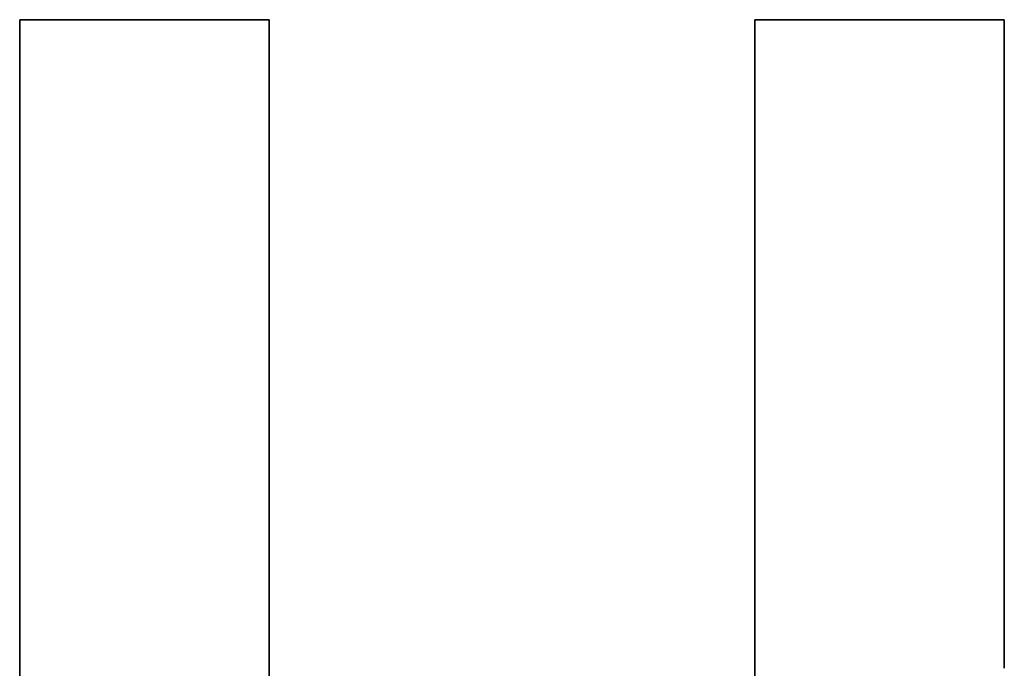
# Model space of a CAD drawing. Extents: x -4.2 to 4.1, y -6.8 to 5.8.
# Tile 143 of 214: x -0.7914 to -0.6917, y -4.0653 to -3.9996. Entities that reach past the tile are written whole.
import ezdxf

# ---------------------------------------------------------------- set-up
doc = ezdxf.new("R2010")
doc.units = 0
doc.layers.get('0').update_dxf_attribs({"linetype": 'CONTINUOUS'})

# ---------------------------------------------------------------- blocks, each defined once
blk = doc.blocks.new('*U1')
for p, q in [((-0.791356, -4.066315, 4.435), (-0.791356, -3.999623, 4.435)), ((-0.791356, -3.999623, 4.435), (-0.766108, -3.999623, 4.435)), ((-0.791356, -3.999623, 4.4349), (-0.791356, -4.066315, 4.4349)), ((-0.766108, -3.999623, 4.4349), (-0.791356, -3.999623, 4.4349)), ((-0.766108, -3.999623, 4.435), (-0.766108, -4.067363, 4.435)), ((-0.766108, -4.067363, 4.4349), (-0.766108, -3.999623, 4.4349)), ((-0.716947, -3.999623, 4.435), (-0.691699, -3.999623, 4.435)), ((-0.716947, -4.068792, 4.435), (-0.716947, -3.999623, 4.435)), ((-0.691699, -3.999623, 4.4349), (-0.716947, -3.999623, 4.4349)), ((-0.716947, -3.999623, 4.4349), (-0.716947, -4.068792, 4.4349)), ((-0.691699, -3.999623, 4.435), (-0.691699, -4.065267, 4.435)), ((-0.691699, -4.065267, 4.4349), (-0.691699, -3.999623, 4.4349)), ((-0.691699, -4.065267, 4.435), (-0.691699, -4.065267, 4.4349))]:
    blk.add_line(p, q)
at = {"extrusion": (1, 0, 0)}
for p, q in [((-0.791356, -4.066315, 4.435), (-0.791356, -3.999623, 4.435)), ((-0.791356, -3.999623, 4.435), (-0.791356, -3.999623, 4.4349)), ((-0.791356, -3.999623, 4.4349), (-0.791356, -4.066315, 4.4349)), ((-0.716947, -4.068792, 4.435), (-0.716947, -3.999623, 4.435)), ((-0.716947, -3.999623, 4.435), (-0.716947, -3.999623, 4.4349)), ((-0.716947, -3.999623, 4.4349), (-0.716947, -4.068792, 4.4349))]:
    blk.add_line(p, q, dxfattribs=at)
at = {"extrusion": (0, -1, 0)}
for p, q in [((-0.791356, -3.999623, 4.435), (-0.766108, -3.999623, 4.435)), ((-0.791356, -3.999623, 4.435), (-0.791356, -3.999623, 4.4349)), ((-0.766108, -3.999623, 4.4349), (-0.791356, -3.999623, 4.4349)), ((-0.766108, -3.999623, 4.435), (-0.766108, -3.999623, 4.4349)), ((-0.716947, -3.999623, 4.435), (-0.691699, -3.999623, 4.435)), ((-0.716947, -3.999623, 4.435), (-0.716947, -3.999623, 4.4349)), ((-0.691699, -3.999623, 4.4349), (-0.716947, -3.999623, 4.4349)), ((-0.691699, -3.999623, 4.435), (-0.691699, -3.999623, 4.4349))]:
    blk.add_line(p, q, dxfattribs=at)
at = {"extrusion": (-1, 0, 0)}
for p, q in [((-0.766108, -3.999623, 4.435), (-0.766108, -4.067363, 4.435)), ((-0.766108, -3.999623, 4.435), (-0.766108, -3.999623, 4.4349)), ((-0.766108, -4.067363, 4.4349), (-0.766108, -3.999623, 4.4349)), ((-0.691699, -3.999623, 4.435), (-0.691699, -4.065267, 4.435)), ((-0.691699, -3.999623, 4.435), (-0.691699, -3.999623, 4.4349)), ((-0.691699, -4.065267, 4.4349), (-0.691699, -3.999623, 4.4349)), ((-0.691699, -4.065267, 4.435), (-0.691699, -4.065267, 4.4349))]:
    blk.add_line(p, q, dxfattribs=at)

msp = doc.modelspace()

# ---------------------------------------------------------------- block references
msp.add_blockref('*U1', (0, 0))

doc.saveas('drawing.dxf')
